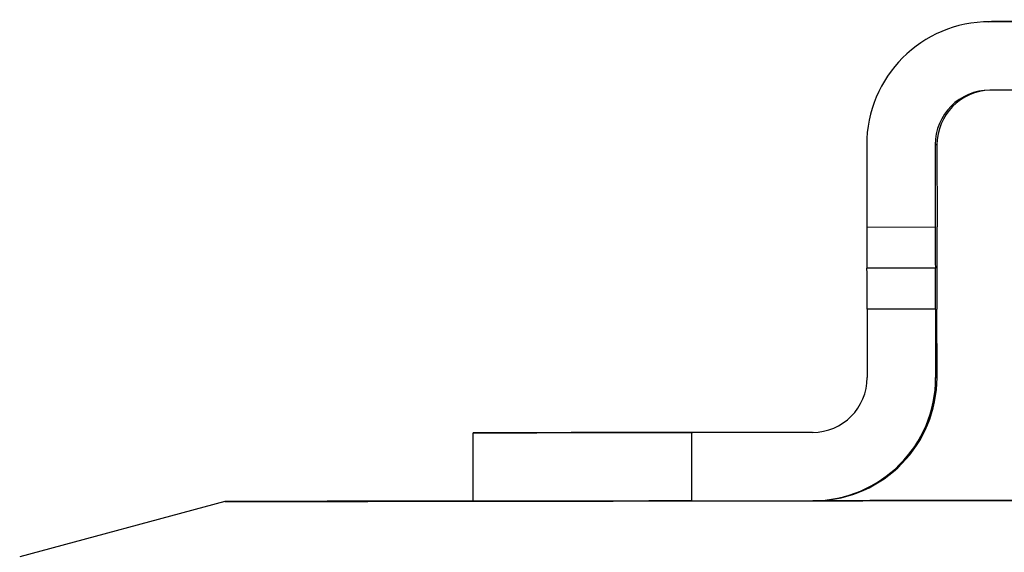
# Model space of a CAD drawing. Header units: millimetres. Extents: x -319 to -22, y 89 to 341.
# Tile 12 of 20: x -319 to -283, y 210 to 230. Entities that reach past the tile are written whole.
import ezdxf

# ---------------------------------------------------------------- set-up
doc = ezdxf.new("R2010")
doc.units = ezdxf.units.MM

msp = doc.modelspace()

# ---------------------------------------------------------------- linework, layer by layer
at = {"color": 7, "linetype": 'Continuous', "lineweight": 25}
for p, q in [((-283.325, 229.68), (-283.394, 229.678)), ((-283.325, 229.68), (-283.225, 229.681)), ((-222.294, 229.753), (-283.294, 229.679)), ((-283.225, 229.681), (-283.294, 229.679)), ((-265.26, 229.703), (-283.225, 229.681)), ((-222.291, 227.253), (-283.291, 227.179)), ((-287.788, 225.174), (-287.785, 222.174)), ((-285.22, 225.178), (-285.288, 225.177)), ((-285.288, 225.177), (-285.285, 222.177)), ((-285.22, 225.178), (-285.216, 222.178)), ((-287.785, 222.174), (-285.285, 222.177)), ((-285.279, 220.677), (-287.779, 220.674)), ((-285.278, 220.677), (-285.279, 220.677)), ((-285.219, 220.678), (-285.22, 220.678)), ((-285.272, 219.177), (-287.772, 219.174)), ((-287.772, 219.174), (-287.769, 216.674)), ((-285.272, 219.177), (-285.269, 216.677)), ((-285.219, 216.678), (-285.222, 219.178)), ((-285.269, 216.677), (-285.219, 216.678)), ((-302.164, 214.657), (-302.169, 214.657)), ((-302.166, 212.157), (-302.169, 214.657)), ((-296.737, 214.664), (-296.737, 214.664)), ((-289.766, 214.672), (-294.191, 214.666)), ((-294.191, 214.666), (-294.188, 212.166)), ((-294.142, 214.667), (-289.717, 214.673)), ((-311.239, 212.146), (-318.733, 210.128)), ((-294.188, 212.166), (-289.763, 212.172)), ((-289.663, 212.173), (-289.614, 212.174))]:
    msp.add_line(p, q, dxfattribs=at)
at = {"color": 7, "linetype": 'Continuous', "lineweight": 25, "flags": 128}
for points in [[(-302.169, 214.657), (-302.02, 214.657), (-301.569, 214.658), (-300.833, 214.658), (-299.842, 214.66), (-298.632, 214.661), (-297.251, 214.663), (-295.751, 214.664), (-294.191, 214.666)], [(-294.142, 214.667), (-295.703, 214.665), (-297.205, 214.664), (-298.59, 214.662), (-299.805, 214.66), (-300.803, 214.659), (-301.546, 214.658), (-302.006, 214.657), (-302.164, 214.657)], [(-296.746, 214.664), (-297.416, 214.663), (-297.982, 214.662), (-298.36, 214.662), (-298.491, 214.662), (-298.356, 214.662), (-297.975, 214.662), (-297.407, 214.663), (-296.737, 214.664)], [(-296.737, 214.664), (-296.067, 214.665), (-295.501, 214.665), (-295.123, 214.666), (-294.991, 214.666), (-295.127, 214.666), (-295.507, 214.665), (-296.076, 214.664), (-296.746, 214.664)], [(-311.238, 212.146), (-311.101, 212.146), (-310.666, 212.146), (-309.936, 212.147), (-308.914, 212.148), (-307.606, 212.149), (-306.018, 212.151), (-304.159, 212.153), (-302.038, 212.155), (-299.666, 212.158), (-297.055, 212.161), (-294.218, 212.164), (-291.169, 212.168), (-287.924, 212.172), (-284.501, 212.176), (-280.915, 212.18)], [(-302.166, 212.159), (-304.006, 212.157), (-305.885, 212.154), (-307.494, 212.152), (-308.824, 212.15), (-309.867, 212.149), (-310.62, 212.147), (-311.078, 212.147), (-311.238, 212.146)], [(-294.188, 212.166), (-295.748, 212.164), (-297.248, 212.163), (-298.629, 212.161), (-299.839, 212.16), (-300.83, 212.158), (-301.566, 212.158), (-302.017, 212.157), (-302.166, 212.157)], [(-280.831, 212.186), (-284.231, 212.182), (-287.668, 212.178), (-289.754, 212.175)]]:
    msp.add_lwpolyline(points, dxfattribs=at)
at = {"color": 7, "linetype": 'Continuous', "lineweight": 25}
for centre, radius, start, end in [((-283.288, 225.179), 4.5, 90.0695, 180.0695), ((-283.288, 225.179), 2, 90.0695, 180.0695), ((-283.22, 225.181), 2, 91.3398, 180.0695), ((-150.92, 221.965), 136.865, 179.91243, 180.54034), ((-148.42, 221.968), 136.865, 179.91243, 180.54034), ((-422.141, 221.638), 136.926, 359.59862, 0.22633), ((-424.636, 219.383), 136.865, 359.91243, 0.54034), ((-422.136, 219.386), 136.865, 359.91243, 0.54034), ((-148.297, 219.719), 136.926, 179.59862, 180.22633), ((-289.769, 216.672), 2, 270.0695, 0.0695), ((-289.769, 216.672), 4.5, 270.0695, 0.0695), ((-289.719, 216.673), 4.5, 271.3398, 0.0695)]:
    msp.add_arc(centre, radius, start, end, dxfattribs=at)

doc.saveas('drawing.dxf')
